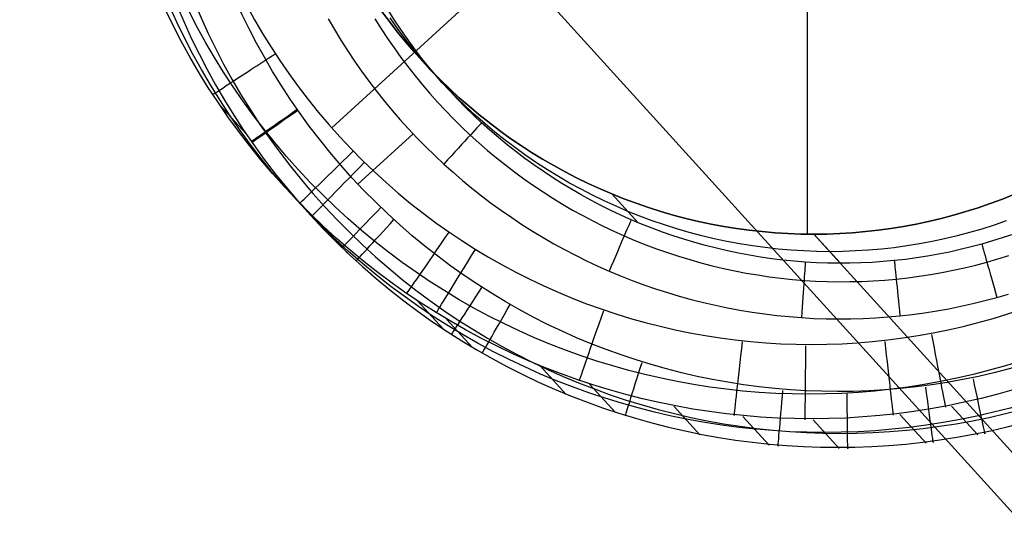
# Model space of a CAD drawing. Extents: x -274 to 274, y -220 to 276.
# Tile 51 of 164: x -225.31 to -212.12, y 205.51 to 212.31. Entities that reach past the tile are written whole.
import ezdxf

# ---------------------------------------------------------------- set-up
doc = ezdxf.new("R2010")
doc.units = 0
doc.layers.add('PREDEFINITO', color=7, linetype='CONTINUOUS')

msp = doc.modelspace()

# ---------------------------------------------------------------- linework, layer by layer
at = {"layer": 'PREDEFINITO'}
for p, q in [((-221.13, 210.861), (-198.277, 231.802)), ((-214.758, 209.438, 1), (-214.758, 223.533, 1)), ((-221.797, 216.486, 1), (-193.912, 185.77, 263.129)), ((-220.36, 212.288, 1), (-220.463, 212.427, 1)), ((-220.463, 212.427, 1), (-220.36, 212.288, 1)), ((-220.463, 212.427, 1), (-220.36, 212.288, 1)), ((-220.292, 212.305, 4.231), (-220.373, 212.432, 4.228)), ((-221.179, 212.322, 5), (-221.096, 212.178, 5)), ((-220.553, 212.321, 4.773), (-220.47, 212.189, 4.773)), ((-220.254, 212.15, 1), (-220.36, 212.288, 1)), ((-220.36, 212.288, 1), (-220.254, 212.15, 1)), ((-220.36, 212.288, 1), (-220.254, 212.15, 1)), ((-220.249, 212.194, 3), (-220.348, 212.336, 3)), ((-220.208, 212.18, 4.233), (-220.292, 212.305, 4.231)), ((-221.096, 212.178, 5), (-221.009, 212.036, 5)), ((-220.47, 212.189, 4.773), (-220.384, 212.06, 4.774)), ((-220.254, 212.15, 1), (-220.145, 212.016, 1)), ((-220.145, 212.016, 1), (-220.254, 212.15, 1)), ((-220.254, 212.15, 1), (-220.145, 212.016, 1)), ((-220.146, 212.054, 3), (-220.249, 212.194, 3)), ((-220.122, 212.057, 4.236), (-220.208, 212.18, 4.233)), ((-221.009, 212.036, 5), (-220.92, 211.896, 5)), ((-220.384, 212.06, 4.774), (-220.296, 211.932, 4.775)), ((-220.04, 211.917, 3), (-220.146, 212.054, 3)), ((-220.033, 211.884, 1), (-220.145, 212.016, 1)), ((-220.145, 212.016, 1), (-220.033, 211.884, 1)), ((-220.145, 212.016, 1), (-220.033, 211.884, 1)), ((-220.033, 211.935, 4.238), (-220.122, 212.057, 4.236)), ((-220.92, 211.896, 5), (-220.827, 211.757, 5)), ((-220.296, 211.932, 4.775), (-220.205, 211.806, 4.776)), ((-219.931, 211.782, 3), (-220.04, 211.917, 3)), ((-219.941, 211.815, 4.241), (-220.033, 211.935, 4.238)), ((-219.917, 211.754, 1), (-220.033, 211.884, 1)), ((-220.033, 211.884, 1), (-219.917, 211.754, 1)), ((-220.033, 211.884, 1), (-219.917, 211.754, 1)), ((-220.827, 211.757, 5), (-220.732, 211.621, 5)), ((-220.205, 211.806, 4.776), (-220.112, 211.682, 4.777)), ((-219.847, 211.697, 4.243), (-219.941, 211.815, 4.241)), ((-219.819, 211.65, 3), (-219.931, 211.782, 3)), ((-219.798, 211.628, 1), (-219.917, 211.754, 1)), ((-219.917, 211.754, 1), (-219.798, 211.628, 1)), ((-219.917, 211.754, 1), (-219.798, 211.628, 1)), ((-220.732, 211.621, 5), (-220.634, 211.486, 5)), ((-220.112, 211.682, 4.777), (-220.016, 211.56, 4.778)), ((-219.751, 211.581, 4.246), (-219.847, 211.697, 4.243)), ((-219.703, 211.521, 3), (-219.819, 211.65, 3)), ((-219.676, 211.504, 1), (-219.798, 211.628, 1)), ((-219.798, 211.628, 1), (-219.676, 211.504, 1)), ((-219.798, 211.628, 1), (-219.676, 211.504, 1)), ((-220.634, 211.486, 5), (-220.533, 211.354, 5)), ((-220.016, 211.56, 4.778), (-219.917, 211.44, 4.779)), ((-219.652, 211.467, 4.248), (-219.751, 211.581, 4.246)), ((-219.584, 211.394, 3), (-219.703, 211.521, 3)), ((-219.551, 211.383, 1), (-219.676, 211.504, 1)), ((-219.676, 211.504, 1), (-219.551, 211.383, 1)), ((-219.327, 211.124, 4.256), (-219.676, 211.504, 1)), ((-219.676, 211.504, 1), (-219.551, 211.383, 1)), ((-220.533, 211.354, 5), (-220.429, 211.224, 5)), ((-219.917, 211.44, 4.779), (-219.816, 211.322, 4.78)), ((-219.551, 211.356, 4.25), (-219.652, 211.467, 4.248)), ((-219.462, 211.27, 3), (-219.584, 211.394, 3)), ((-219.423, 211.265, 1), (-219.551, 211.383, 1)), ((-219.551, 211.383, 1), (-219.423, 211.265, 1)), ((-219.551, 211.383, 1), (-219.423, 211.265, 1)), ((-219.448, 211.246, 4.253), (-219.551, 211.356, 4.25)), ((-220.429, 211.224, 5), (-220.323, 211.096, 5)), ((-219.816, 211.322, 4.78), (-219.713, 211.206, 4.78)), ((-219.337, 211.149, 3), (-219.462, 211.27, 3)), ((-219.342, 211.138, 4.255), (-219.448, 211.246, 4.253)), ((-219.292, 211.151, 1), (-219.423, 211.265, 1)), ((-219.423, 211.265, 1), (-219.292, 211.151, 1)), ((-219.423, 211.265, 1), (-219.292, 211.151, 1)), ((-222.28, 210.782, 4.267), (-222.627, 211.161, 1.023)), ((-222.28, 210.783, 4.267), (-222.627, 211.161, 1.023)), ((-220.323, 211.096, 5), (-220.214, 210.97, 5)), ((-219.713, 211.206, 4.78), (-219.607, 211.093, 4.781)), ((-219.607, 211.093, 4.781), (-219.499, 210.981, 4.782)), ((-219.234, 211.033, 4.258), (-219.342, 211.138, 4.255)), ((-219.209, 211.032, 3), (-219.337, 211.149, 3)), ((-219.159, 211.04, 1), (-219.292, 211.151, 1)), ((-219.292, 211.151, 1), (-219.159, 211.04, 1)), ((-219.292, 211.151, 1), (-219.159, 211.04, 1)), ((-220.214, 210.97, 5), (-220.102, 210.847, 5)), ((-219.499, 210.981, 4.782), (-219.388, 210.872, 4.783)), ((-219.124, 210.93, 4.26), (-219.234, 211.033, 4.258)), ((-219.078, 210.917, 3), (-219.209, 211.032, 3)), ((-219.023, 210.932, 1), (-219.159, 211.04, 1)), ((-219.159, 211.04, 1), (-219.023, 210.932, 1)), ((-219.159, 211.04, 1), (-219.023, 210.932, 1)), ((-220.102, 210.847, 5), (-219.988, 210.726, 5)), ((-219.388, 210.872, 4.783), (-219.275, 210.766, 4.784)), ((-219.013, 210.83, 4.263), (-219.124, 210.93, 4.26)), ((-218.945, 210.806, 3), (-219.078, 210.917, 3)), ((-218.885, 210.827, 1), (-219.023, 210.932, 1)), ((-219.023, 210.932, 1), (-218.885, 210.827, 1)), ((-219.023, 210.932, 1), (-218.885, 210.827, 1)), ((-218.899, 210.732, 4.265), (-219.013, 210.83, 4.263)), ((-218.744, 210.726, 1), (-218.885, 210.827, 1)), ((-218.885, 210.827, 1), (-218.744, 210.726, 1)), ((-218.885, 210.827, 1), (-218.744, 210.726, 1)), ((-220.043, 210.783, 5), (-220.78, 210.108, 5)), ((-219.988, 210.726, 5), (-219.871, 210.607, 5)), ((-219.275, 210.766, 4.784), (-219.16, 210.662, 4.785)), ((-218.809, 210.698, 3), (-218.945, 210.806, 3)), ((-218.783, 210.637, 4.268), (-218.899, 210.732, 4.265)), ((-218.671, 210.594, 3), (-218.809, 210.698, 3)), ((-218.601, 210.629, 1), (-218.744, 210.726, 1)), ((-218.744, 210.726, 1), (-218.601, 210.629, 1)), ((-218.744, 210.726, 1), (-218.601, 210.629, 1)), ((-219.871, 210.607, 5), (-219.752, 210.491, 5)), ((-219.16, 210.662, 4.785), (-219.044, 210.56, 4.786)), ((-219.044, 210.56, 4.786), (-218.925, 210.461, 4.787)), ((-218.665, 210.544, 4.27), (-218.783, 210.637, 4.268)), ((-218.53, 210.493, 3), (-218.671, 210.594, 3)), ((-218.455, 210.534, 1), (-218.601, 210.629, 1)), ((-218.601, 210.629, 1), (-218.455, 210.534, 1)), ((-218.601, 210.629, 1), (-218.455, 210.534, 1)), ((-219.752, 210.491, 5), (-219.631, 210.377, 5)), ((-218.925, 210.461, 4.787), (-218.804, 210.365, 4.787)), ((-218.546, 210.454, 4.273), (-218.665, 210.544, 4.27)), ((-218.424, 210.366, 4.275), (-218.546, 210.454, 4.273)), ((-218.387, 210.395, 3), (-218.53, 210.493, 3)), ((-218.307, 210.444, 1), (-218.455, 210.534, 1)), ((-218.455, 210.534, 1), (-218.307, 210.444, 1)), ((-218.455, 210.534, 1), (-218.307, 210.444, 1)), ((-218.158, 210.357, 1), (-218.307, 210.444, 1)), ((-218.307, 210.444, 1), (-218.158, 210.357, 1)), ((-218.307, 210.444, 1), (-218.158, 210.357, 1)), ((-219.631, 210.377, 5), (-219.507, 210.267, 5)), ((-218.804, 210.365, 4.787), (-218.681, 210.271, 4.788)), ((-218.301, 210.28, 4.278), (-218.424, 210.366, 4.275)), ((-218.241, 210.301, 3), (-218.387, 210.395, 3)), ((-218.093, 210.21, 3), (-218.241, 210.301, 3)), ((-218.005, 210.273, 1), (-218.158, 210.357, 1)), ((-218.158, 210.357, 1), (-218.005, 210.273, 1)), ((-218.158, 210.357, 1), (-218.005, 210.273, 1)), ((-219.507, 210.267, 5), (-219.382, 210.159, 5)), ((-219.382, 210.159, 5), (-219.254, 210.053, 5)), ((-218.681, 210.271, 4.788), (-218.556, 210.179, 4.789)), ((-218.556, 210.179, 4.789), (-218.429, 210.091, 4.79)), ((-218.176, 210.197, 4.28), (-218.301, 210.28, 4.278)), ((-218.049, 210.117, 4.282), (-218.176, 210.197, 4.28)), ((-217.944, 210.123, 3), (-218.093, 210.21, 3)), ((-217.851, 210.194, 1), (-218.005, 210.273, 1)), ((-218.005, 210.273, 1), (-217.851, 210.194, 1)), ((-218.005, 210.273, 1), (-217.851, 210.194, 1)), ((-217.695, 210.118, 1), (-217.851, 210.194, 1)), ((-217.851, 210.194, 1), (-217.695, 210.118, 1)), ((-217.851, 210.194, 1), (-217.695, 210.118, 1)), ((-219.254, 210.053, 5), (-219.124, 209.951, 5)), ((-218.429, 210.091, 4.79), (-218.301, 210.004, 4.791)), ((-217.921, 210.039, 4.285), (-218.049, 210.117, 4.282)), ((-217.791, 210.04, 3), (-217.944, 210.123, 3)), ((-217.791, 209.965, 4.287), (-217.921, 210.039, 4.285)), ((-217.637, 209.96, 3), (-217.791, 210.04, 3)), ((-217.537, 210.045, 1), (-217.695, 210.118, 1)), ((-217.695, 210.118, 1), (-217.537, 210.045, 1)), ((-217.695, 210.118, 1), (-217.537, 210.045, 1)), ((-217.377, 209.977, 1), (-217.537, 210.045, 1)), ((-217.537, 210.045, 1), (-217.377, 209.977, 1)), ((-217.537, 210.045, 1), (-217.377, 209.977, 1)), ((-219.124, 209.951, 5), (-218.992, 209.851, 5)), ((-218.301, 210.004, 4.791), (-218.17, 209.921, 4.792)), ((-218.17, 209.921, 4.792), (-218.038, 209.84, 4.792)), ((-217.66, 209.892, 4.289), (-217.791, 209.965, 4.287)), ((-217.527, 209.823, 4.292), (-217.66, 209.892, 4.289)), ((-217.481, 209.884, 3), (-217.637, 209.96, 3)), ((-217.216, 209.912, 1), (-217.377, 209.977, 1)), ((-217.377, 209.977, 1), (-217.216, 209.912, 1)), ((-217.024, 209.592, 4.3), (-217.377, 209.977, 1)), ((-217.377, 209.977, 1), (-217.216, 209.912, 1)), ((-217.053, 209.852, 1), (-217.216, 209.912, 1)), ((-217.216, 209.912, 1), (-217.053, 209.852, 1)), ((-217.216, 209.912, 1), (-217.053, 209.852, 1)), ((-212.146, 209.909, 1), (-212.308, 209.849, 1)), ((-212.308, 209.849, 1), (-212.146, 209.909, 1)), ((-212.308, 209.849, 1), (-212.146, 209.909, 1)), ((-211.986, 209.973, 1), (-212.146, 209.909, 1)), ((-212.146, 209.909, 1), (-211.986, 209.973, 1)), ((-212.146, 209.909, 1), (-211.986, 209.973, 1)), ((-218.992, 209.851, 5), (-218.857, 209.754, 5)), ((-218.038, 209.84, 4.792), (-217.905, 209.762, 4.793)), ((-217.905, 209.762, 4.793), (-217.769, 209.687, 4.794)), ((-217.392, 209.756, 4.294), (-217.527, 209.823, 4.292)), ((-217.323, 209.812, 3), (-217.481, 209.884, 3)), ((-217.163, 209.743, 3), (-217.323, 209.812, 3)), ((-216.888, 209.795, 1), (-217.053, 209.852, 1)), ((-217.053, 209.852, 1), (-216.888, 209.795, 1)), ((-217.053, 209.852, 1), (-216.888, 209.795, 1)), ((-216.723, 209.743, 1), (-216.888, 209.795, 1)), ((-216.888, 209.795, 1), (-216.723, 209.743, 1)), ((-216.888, 209.795, 1), (-216.723, 209.743, 1)), ((-212.471, 209.792, 1), (-212.635, 209.74, 1)), ((-212.635, 209.74, 1), (-212.471, 209.792, 1)), ((-212.635, 209.74, 1), (-212.471, 209.792, 1)), ((-212.308, 209.849, 1), (-212.471, 209.792, 1)), ((-212.471, 209.792, 1), (-212.308, 209.849, 1)), ((-212.471, 209.792, 1), (-212.308, 209.849, 1)), ((-221.088, 209.349, 4.244), (-221.435, 209.728, 0.992)), ((-218.857, 209.754, 5), (-218.721, 209.66, 5)), ((-218.721, 209.66, 5), (-218.583, 209.568, 5)), ((-217.769, 209.687, 4.794), (-217.632, 209.615, 4.795)), ((-217.257, 209.693, 4.296), (-217.392, 209.756, 4.294)), ((-217.12, 209.632, 4.299), (-217.257, 209.693, 4.296)), ((-217.002, 209.679, 3), (-217.163, 209.743, 3)), ((-216.981, 209.573, 4.301), (-217.12, 209.632, 4.299)), ((-216.839, 209.618, 3), (-217.002, 209.679, 3)), ((-216.556, 209.695, 1), (-216.723, 209.743, 1)), ((-216.723, 209.743, 1), (-216.556, 209.695, 1)), ((-216.723, 209.743, 1), (-216.556, 209.695, 1)), ((-216.389, 209.65, 1), (-216.556, 209.695, 1)), ((-216.556, 209.695, 1), (-216.389, 209.65, 1)), ((-216.556, 209.695, 1), (-216.389, 209.65, 1)), ((-216.22, 209.61, 1), (-216.389, 209.65, 1)), ((-216.389, 209.65, 1), (-216.22, 209.61, 1)), ((-216.389, 209.65, 1), (-216.22, 209.61, 1)), ((-212.966, 209.648, 1), (-213.134, 209.608, 1)), ((-213.134, 209.608, 1), (-212.967, 209.648, 1)), ((-213.134, 209.608, 1), (-212.966, 209.648, 1)), ((-212.967, 209.648, 1), (-212.8, 209.692, 1)), ((-212.8, 209.692, 1), (-212.966, 209.648, 1)), ((-212.966, 209.648, 1), (-212.8, 209.692, 1)), ((-212.635, 209.74, 1), (-212.8, 209.692, 1)), ((-212.8, 209.692, 1), (-212.635, 209.74, 1)), ((-212.8, 209.692, 1), (-212.635, 209.74, 1)), ((-220.919, 209.185, 4.241), (-221.266, 209.565, 0.988)), ((-218.583, 209.568, 5), (-218.443, 209.48, 5)), ((-217.632, 209.615, 4.795), (-217.494, 209.545, 4.796)), ((-217.494, 209.545, 4.796), (-217.354, 209.479, 4.796)), ((-216.84, 209.518, 4.303), (-216.981, 209.573, 4.301)), ((-216.699, 209.466, 4.305), (-216.84, 209.518, 4.303)), ((-216.674, 209.562, 3), (-216.839, 209.618, 3)), ((-216.509, 209.509, 3), (-216.674, 209.562, 3)), ((-216.342, 209.461, 3), (-216.509, 209.509, 3)), ((-216.05, 209.574, 1), (-216.22, 209.61, 1)), ((-216.22, 209.61, 1), (-216.05, 209.574, 1)), ((-216.22, 209.61, 1), (-216.05, 209.574, 1)), ((-215.88, 209.542, 1), (-216.05, 209.574, 1)), ((-216.05, 209.574, 1), (-215.88, 209.542, 1)), ((-216.05, 209.574, 1), (-215.88, 209.542, 1)), ((-215.709, 209.515, 1), (-215.88, 209.542, 1)), ((-215.88, 209.542, 1), (-215.709, 209.515, 1)), ((-215.88, 209.542, 1), (-215.709, 209.515, 1)), ((-215.537, 209.491, 1), (-215.709, 209.515, 1)), ((-215.709, 209.515, 1), (-215.537, 209.491, 1)), ((-215.709, 209.515, 1), (-215.537, 209.491, 1)), ((-213.641, 209.514, 1), (-213.811, 209.491, 1)), ((-213.811, 209.491, 1), (-213.641, 209.514, 1)), ((-213.811, 209.491, 1), (-213.641, 209.514, 1)), ((-213.471, 209.541, 1), (-213.641, 209.514, 1)), ((-213.641, 209.514, 1), (-213.471, 209.541, 1)), ((-213.641, 209.514, 1), (-213.471, 209.541, 1)), ((-213.302, 209.573, 1), (-213.471, 209.541, 1)), ((-213.471, 209.541, 1), (-213.302, 209.573, 1)), ((-213.471, 209.541, 1), (-213.302, 209.573, 1)), ((-213.134, 209.608, 1), (-213.302, 209.573, 1)), ((-213.302, 209.573, 1), (-213.134, 209.608, 1)), ((-213.302, 209.573, 1), (-213.134, 209.608, 1)), ((-212.421, 209.507, 3), (-212.586, 209.459, 3)), ((-212.257, 209.559, 3), (-212.421, 209.507, 3)), ((-212.094, 209.615, 3), (-212.257, 209.559, 3)), ((-218.443, 209.48, 5), (-218.301, 209.394, 5)), ((-218.301, 209.394, 5), (-218.158, 209.311, 5)), ((-217.354, 209.479, 4.796), (-217.213, 209.415, 4.797)), ((-217.213, 209.415, 4.797), (-217.069, 209.355, 4.798)), ((-216.556, 209.416, 4.307), (-216.699, 209.466, 4.305)), ((-216.413, 209.37, 4.31), (-216.556, 209.416, 4.307)), ((-216.269, 209.327, 4.312), (-216.413, 209.37, 4.31)), ((-216.175, 209.417, 3), (-216.342, 209.461, 3)), ((-216.006, 209.377, 3), (-216.175, 209.417, 3)), ((-215.836, 209.341, 3), (-216.006, 209.377, 3)), ((-215.365, 209.472, 1), (-215.537, 209.491, 1)), ((-215.537, 209.491, 1), (-215.365, 209.472, 1)), ((-215.537, 209.491, 1), (-215.365, 209.472, 1)), ((-215.192, 209.457, 1), (-215.365, 209.472, 1)), ((-215.365, 209.472, 1), (-215.192, 209.457, 1)), ((-215.365, 209.472, 1), (-215.192, 209.457, 1)), ((-215.019, 209.447, 1), (-215.192, 209.457, 1)), ((-215.192, 209.457, 1), (-215.019, 209.447, 1)), ((-215.192, 209.457, 1), (-215.019, 209.447, 1)), ((-214.845, 209.44, 1), (-215.019, 209.447, 1)), ((-215.019, 209.447, 1), (-214.845, 209.44, 1)), ((-215.019, 209.447, 1), (-214.845, 209.44, 1)), ((-214.671, 209.438, 1), (-214.845, 209.44, 1)), ((-214.845, 209.44, 1), (-214.671, 209.438, 1)), ((-214.845, 209.44, 1), (-214.671, 209.438, 1)), ((-214.498, 209.44, 1), (-214.671, 209.438, 1)), ((-214.671, 209.438, 1), (-214.498, 209.44, 1)), ((-214.671, 209.438, 1), (-214.498, 209.44, 1)), ((-214.314, 209.048, 4.337), (-214.671, 209.438, 1)), ((-214.671, 209.438, 1), (-186.945, 178.896, 261.645)), ((-214.326, 209.446, 1), (-214.498, 209.44, 1)), ((-214.498, 209.44, 1), (-214.326, 209.446, 1)), ((-214.498, 209.44, 1), (-214.326, 209.446, 1)), ((-214.154, 209.457, 1), (-214.326, 209.446, 1)), ((-214.326, 209.446, 1), (-214.154, 209.457, 1)), ((-214.326, 209.446, 1), (-214.154, 209.457, 1)), ((-213.982, 209.472, 1), (-214.154, 209.457, 1)), ((-214.154, 209.457, 1), (-213.982, 209.472, 1)), ((-214.154, 209.457, 1), (-213.982, 209.472, 1)), ((-213.811, 209.491, 1), (-213.982, 209.472, 1)), ((-213.982, 209.472, 1), (-213.811, 209.491, 1)), ((-213.982, 209.472, 1), (-213.811, 209.491, 1)), ((-212.92, 209.375, 3), (-213.088, 209.339, 3)), ((-212.753, 209.415, 3), (-212.92, 209.375, 3)), ((-212.586, 209.459, 3), (-212.753, 209.415, 3)), ((-212.136, 209.392, 4.357), (-212.278, 209.348, 4.356)), ((-211.995, 209.44, 4.358), (-212.136, 209.392, 4.357)), ((-218.158, 209.311, 5), (-218.012, 209.232, 5)), ((-218.012, 209.232, 5), (-217.866, 209.155, 5)), ((-217.069, 209.355, 4.798), (-216.925, 209.297, 4.799)), ((-216.925, 209.297, 4.799), (-216.779, 209.242, 4.8)), ((-216.779, 209.242, 4.8), (-216.632, 209.191, 4.8)), ((-216.123, 209.287, 4.314), (-216.269, 209.327, 4.312)), ((-215.977, 209.249, 4.316), (-216.123, 209.287, 4.314)), ((-215.83, 209.215, 4.318), (-215.977, 209.249, 4.316)), ((-215.666, 209.309, 3), (-215.836, 209.341, 3)), ((-215.495, 209.281, 3), (-215.666, 209.309, 3)), ((-215.323, 209.258, 3), (-215.495, 209.281, 3)), ((-215.151, 209.239, 3), (-215.323, 209.258, 3)), ((-214.978, 209.224, 3), (-215.151, 209.239, 3)), ((-213.768, 209.238, 3), (-213.94, 209.223, 3)), ((-213.597, 209.257, 3), (-213.768, 209.238, 3)), ((-213.427, 209.28, 3), (-213.597, 209.257, 3)), ((-213.257, 209.308, 3), (-213.427, 209.28, 3)), ((-213.088, 209.339, 3), (-213.257, 209.308, 3)), ((-212.711, 209.232, 4.353), (-212.856, 209.199, 4.351)), ((-212.566, 209.267, 4.354), (-212.711, 209.232, 4.353)), ((-212.421, 209.306, 4.355), (-212.566, 209.267, 4.354)), ((-212.278, 209.348, 4.356), (-212.421, 209.306, 4.355)), ((-217.866, 209.155, 5), (-217.717, 209.082, 5)), ((-216.632, 209.191, 4.8), (-216.484, 209.142, 4.801)), ((-216.484, 209.142, 4.801), (-216.335, 209.097, 4.802)), ((-215.683, 209.184, 4.32), (-215.83, 209.215, 4.318)), ((-215.535, 209.156, 4.322), (-215.683, 209.184, 4.32)), ((-215.386, 209.132, 4.324), (-215.535, 209.156, 4.322)), ((-215.237, 209.11, 4.326), (-215.386, 209.132, 4.324)), ((-215.087, 209.092, 4.328), (-215.237, 209.11, 4.326)), ((-214.805, 209.213, 3), (-214.978, 209.224, 3)), ((-214.631, 209.207, 3), (-214.805, 209.213, 3)), ((-214.457, 209.204, 3), (-214.631, 209.207, 3)), ((-214.284, 209.207, 3), (-214.457, 209.204, 3)), ((-214.112, 209.213, 3), (-214.284, 209.207, 3)), ((-213.94, 209.223, 3), (-214.112, 209.213, 3)), ((-213.445, 209.101, 4.346), (-213.594, 209.084, 4.345)), ((-213.297, 209.121, 4.347), (-213.445, 209.101, 4.346)), ((-213.15, 209.144, 4.349), (-213.297, 209.121, 4.347)), ((-213.003, 209.17, 4.35), (-213.15, 209.144, 4.349)), ((-212.856, 209.199, 4.351), (-213.003, 209.17, 4.35)), ((-212.354, 209.064, 4.816), (-212.206, 209.107, 4.817)), ((-212.206, 209.107, 4.817), (-212.058, 209.153, 4.817)), ((-217.717, 209.082, 5), (-217.567, 209.012, 5)), ((-217.567, 209.012, 5), (-217.416, 208.944, 5)), ((-216.335, 209.097, 4.802), (-216.185, 209.054, 4.802)), ((-216.185, 209.054, 4.802), (-216.034, 209.015, 4.803)), ((-216.034, 209.015, 4.803), (-215.882, 208.98, 4.804)), ((-215.882, 208.98, 4.804), (-215.73, 208.947, 4.805)), ((-214.938, 209.077, 4.33), (-215.087, 209.092, 4.328)), ((-214.787, 209.065, 4.332), (-214.938, 209.077, 4.33)), ((-214.638, 209.056, 4.333), (-214.787, 209.065, 4.332)), ((-214.489, 209.051, 4.335), (-214.638, 209.056, 4.333)), ((-214.339, 209.048, 4.337), (-214.489, 209.051, 4.335)), ((-214.19, 209.049, 4.338), (-214.339, 209.048, 4.337)), ((-214.041, 209.053, 4.34), (-214.19, 209.049, 4.338)), ((-213.892, 209.06, 4.342), (-214.041, 209.053, 4.34)), ((-213.743, 209.071, 4.343), (-213.892, 209.06, 4.342)), ((-213.594, 209.084, 4.345), (-213.743, 209.071, 4.343)), ((-212.804, 208.955, 4.815), (-212.653, 208.988, 4.815)), ((-212.653, 208.988, 4.815), (-212.503, 209.025, 4.816)), ((-212.503, 209.025, 4.816), (-212.354, 209.064, 4.816)), ((-217.416, 208.944, 5), (-217.262, 208.88, 5)), ((-217.262, 208.88, 5), (-217.107, 208.819, 5)), ((-215.73, 208.947, 4.805), (-215.577, 208.918, 4.805)), ((-215.577, 208.918, 4.805), (-215.423, 208.892, 4.806)), ((-215.423, 208.892, 4.806), (-215.269, 208.869, 4.807)), ((-215.269, 208.869, 4.807), (-215.114, 208.849, 4.807)), ((-215.114, 208.849, 4.807), (-214.959, 208.833, 4.808)), ((-213.722, 208.824, 4.812), (-213.568, 208.837, 4.813)), ((-213.568, 208.837, 4.813), (-213.415, 208.854, 4.813)), ((-213.415, 208.854, 4.813), (-213.261, 208.875, 4.814)), ((-213.261, 208.875, 4.814), (-213.108, 208.898, 4.814)), ((-213.108, 208.898, 4.814), (-212.956, 208.925, 4.815)), ((-212.956, 208.925, 4.815), (-212.804, 208.955, 4.815)), ((-217.107, 208.819, 5), (-216.951, 208.761, 5)), ((-216.951, 208.761, 5), (-216.793, 208.707, 5)), ((-216.793, 208.707, 5), (-216.635, 208.656, 5)), ((-214.959, 208.833, 4.808), (-214.804, 208.82, 4.808)), ((-214.804, 208.82, 4.808), (-214.649, 208.811, 4.809)), ((-214.649, 208.811, 4.809), (-214.495, 208.805, 4.81)), ((-214.495, 208.805, 4.81), (-214.34, 208.802, 4.81)), ((-214.34, 208.802, 4.81), (-214.186, 208.803, 4.811)), ((-214.186, 208.803, 4.811), (-214.031, 208.806, 4.811)), ((-214.031, 208.806, 4.811), (-213.877, 208.813, 4.812)), ((-213.877, 208.813, 4.812), (-213.722, 208.824, 4.812)), ((-216.635, 208.656, 5), (-216.475, 208.608, 5)), ((-216.475, 208.608, 5), (-216.314, 208.564, 5)), ((-212.38, 208.548, 5), (-212.221, 208.591, 5)), ((-212.221, 208.591, 5), (-212.063, 208.637, 5)), ((-219.64, 208.171, 4.222), (-219.989, 208.551, 0.962)), ((-216.314, 208.564, 5), (-216.153, 208.523, 5)), ((-216.153, 208.523, 5), (-215.991, 208.486, 5)), ((-215.991, 208.486, 5), (-215.828, 208.452, 5)), ((-215.828, 208.452, 5), (-215.664, 208.421, 5)), ((-213.026, 208.411, 5), (-212.864, 208.44, 5)), ((-212.864, 208.44, 5), (-212.702, 208.472, 5)), ((-212.702, 208.472, 5), (-212.541, 208.509, 5)), ((-212.541, 208.509, 5), (-212.38, 208.548, 5)), ((-215.664, 208.421, 5), (-215.499, 208.394, 5)), ((-215.499, 208.394, 5), (-215.335, 208.37, 5)), ((-215.335, 208.37, 5), (-215.169, 208.35, 5)), ((-215.169, 208.35, 5), (-215.003, 208.334, 5)), ((-215.003, 208.334, 5), (-214.837, 208.321, 5)), ((-214.837, 208.321, 5), (-214.672, 208.311, 5)), ((-214.672, 208.311, 5), (-214.507, 208.306, 5)), ((-214.177, 208.304, 5), (-214.012, 208.309, 5)), ((-214.012, 208.309, 5), (-213.847, 208.317, 5)), ((-213.847, 208.317, 5), (-213.682, 208.329, 5)), ((-213.682, 208.329, 5), (-213.518, 208.344, 5)), ((-213.518, 208.344, 5), (-213.353, 208.363, 5)), ((-213.353, 208.363, 5), (-213.19, 208.385, 5)), ((-213.19, 208.385, 5), (-213.026, 208.411, 5)), ((-219.244, 207.921, 4.216), (-219.593, 208.302, 0.955)), ((-214.507, 208.306, 5), (-214.342, 208.303, 5)), ((-214.342, 208.303, 5), (-214.177, 208.304, 5)), ((-217.991, 207.293, 4.2), (-218.34, 207.675, 0.933)), ((-217.331, 207.049, 4.192), (-217.68, 207.43, 0.923)), ((-216.2, 206.751, 4.18), (-216.549, 207.133, 0.907)), ((-212.477, 206.753, 4.149), (-212.828, 207.137, 0.866)), ((-215.272, 206.614, 4.171), (-215.622, 206.997, 0.895)), ((-213.167, 206.641, 4.154), (-213.518, 207.025, 0.872)), ((-214.333, 206.569, 4.163), (-214.683, 206.951, 0.884))]:
    msp.add_line(p, q, dxfattribs=at)
at = {"layer": 'PREDEFINITO', "extrusion": (-0.011051, 0.012059, -0.999866)}
msp.add_arc((214.708, 216.496, 3.984), 9.564, 227.8754, 47.109, dxfattribs=at)
at = {"layer": 'PREDEFINITO', "extrusion": (1.72318e-16, 1.57914e-16, -1)}
msp.add_arc((214.533, 216.37, -2.5), 9.588, 228.0215, 46.9736, dxfattribs=at)
at = {"layer": 'PREDEFINITO', "extrusion": (-0.003891, 0.004543, -0.999982)}
msp.add_arc((214.741, 216.571, 1.524), 9.28, 227.9456, 47.0453, dxfattribs=at)
at = {"layer": 'PREDEFINITO', "extrusion": (0.008284, -0.009039, 0.999925)}
msp.add_arc((-214.386, 216.167, 0.52), 9.57, 132.9197, 312.0859, dxfattribs=at)
at = {"layer": 'PREDEFINITO', "extrusion": (0.00312, -0.003173, 0.99999)}
msp.add_arc((-214.339, 216.139, 3.424), 9.357, 132.9699, 312.0321, dxfattribs=at)
at = {"layer": 'PREDEFINITO'}
msp.add_arc((-214.702, 216.536), 8.575, 133.0063, 312.0025, dxfattribs=at)
at = {"layer": 'PREDEFINITO', "extrusion": (7.07183e-16, -1.70751e-16, -1)}
msp.add_arc((214.352, 216.159, -5), 8.828, 228.0071, 46.9915, dxfattribs=at)
at = {"layer": 'PREDEFINITO', "extrusion": (0.54685, -0.837231, -3.2812e-06)}
msp.add_arc((-69.919, 0.999, -298.712), 1, 178.5262, 270, dxfattribs=at)
at = {"layer": 'PREDEFINITO', "extrusion": (-0.572813, 0.819686, 3.50409e-06)}
msp.add_arc((60.712, 4.249, 299.977), 0.75, 1.1924, 89.9999, dxfattribs=at)
at = {"layer": 'PREDEFINITO', "extrusion": (-0.574135, 0.818761, 3.40953e-06)}
msp.add_arc((60.228, 4.249, 300.06), 0.75, 1.178, 89.9999, dxfattribs=at)
at = {"layer": 'PREDEFINITO', "extrusion": (0.737735, -0.675091, 0.000116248)}
msp.add_arc((6.932, 4.285, -304.052), 0.75, 0.7973, 89.9996, dxfattribs=at)
at = {"layer": 'PREDEFINITO', "extrusion": (0.697887, -0.716208, -8.36721e-06)}
msp.add_arc((-11.229, 0.997, -304.921), 1, 180.2786, 270.0001, dxfattribs=at)
at = {"layer": 'PREDEFINITO', "extrusion": (0.715172, -0.698948, -5.07495e-06)}
msp.add_arc((-3.78, 0.998, -304.893), 1, 180.5, 270, dxfattribs=at)
at = {"layer": 'PREDEFINITO', "extrusion": (-0.72033, 0.693632, 1.01623e-05)}
msp.add_arc((1.804, 4.247, 304.334), 0.75, 359.4329, 89.9997, dxfattribs=at)
at = {"layer": 'PREDEFINITO', "extrusion": (-0.738604, 0.67414, 9.49622e-06)}
msp.add_arc((-6.324, 4.247, 304.036), 0.75, 359.1915, 89.9999, dxfattribs=at)
at = {"layer": 'PREDEFINITO', "extrusion": (0.918473, -0.395484, 0.000133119)}
msp.add_arc((105.925, 4.288, -282.324), 0.75, 3.7169, 89.9985, dxfattribs=at)
at = {"layer": 'PREDEFINITO', "extrusion": (0.823256, -0.56767, -9.95372e-07)}
msp.add_arc((47.808, 1, -299.66), 1, 182.0267, 270, dxfattribs=at)
at = {"layer": 'PREDEFINITO', "extrusion": (0.850014, -0.52676, -1.26993e-05)}
msp.add_arc((62.384, 0.996, -296.544), 1, 182.4566, 270.0001, dxfattribs=at)
at = {"layer": 'PREDEFINITO', "extrusion": (0.962808, 0.270188, 4.9892e-05)}
msp.add_arc((258.172, 4.257, -147.969), 0.75, 8.0453, 89.9998, dxfattribs=at)
at = {"layer": 'PREDEFINITO', "extrusion": (0.997747, -0.067091, 0.000107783)}
msp.add_arc((193.438, 4.275, -228.329), 0.75, 6.2428, 89.9973, dxfattribs=at)
at = {"layer": 'PREDEFINITO', "extrusion": (0.994742, 0.102411, -6.90506e-05)}
msp.add_arc((229.115, 4.237, -191.059), 0.75, 7.2432, 90.001, dxfattribs=at)
at = {"layer": 'PREDEFINITO', "extrusion": (-0.840575, 0.541695, -7.40418e-06)}
msp.add_arc((-56.754, 4.252, 297.252), 0.75, 357.6978, 89.9998, dxfattribs=at)
at = {"layer": 'PREDEFINITO', "extrusion": (-0.866625, 0.498961, 2.17283e-05)}
msp.add_arc((-71.543, 4.244, 293.597), 0.75, 357.2634, 89.9999, dxfattribs=at)
at = {"layer": 'PREDEFINITO', "extrusion": (0.944831, -0.327558, -1.67713e-05)}
msp.add_arc((125.68, 0.995, -273.758), 1, 184.3048, 270.0004, dxfattribs=at)
at = {"layer": 'PREDEFINITO', "extrusion": (0.982331, 0.18715, -2.88734e-07)}
msp.add_arc((244.298, 1, -170.381), 1, 187.6729, 269.9999, dxfattribs=at)
at = {"layer": 'PREDEFINITO', "extrusion": (0.993851, -0.110725, -1.5359e-05)}
msp.add_arc((182.843, 0.996, -237.333), 1, 185.9493, 270.0004, dxfattribs=at)
at = {"layer": 'PREDEFINITO', "extrusion": (0.999939, -0.011086, -3.12053e-06)}
msp.add_arc((205.551, 0.999, -217.07), 1, 186.5921, 270, dxfattribs=at)
at = {"layer": 'PREDEFINITO', "extrusion": (0.993567, 0.113248, -3.12329e-06)}
msp.add_arc((230.865, 0.999, -188.788), 1, 187.3028, 270.0001, dxfattribs=at)
at = {"layer": 'PREDEFINITO', "extrusion": (-0.954016, 0.299756, 1.26615e-05)}
msp.add_arc((-133.128, 4.247, 269.262), 0.75, 355.4645, 89.9996, dxfattribs=at)
at = {"layer": 'PREDEFINITO', "extrusion": (-0.991187, -0.13247, 7.63062e-06)}
msp.add_arc((-233.802, 4.249, 183.82), 0.75, 352.5975, 89.9999, dxfattribs=at)
at = {"layer": 'PREDEFINITO', "extrusion": (-0.978677, -0.205405, -1.18868e-06)}
msp.add_arc((-246.731, 4.25, 165.381), 0.75, 352.241, 90, dxfattribs=at)
at = {"layer": 'PREDEFINITO', "extrusion": (-0.996304, 0.085899, 2.05336e-05)}
msp.add_arc((-188.104, 4.245, 232.103), 0.75, 353.8848, 89.9999, dxfattribs=at)
at = {"layer": 'PREDEFINITO', "extrusion": (-0.999927, -0.012048, -1.4927e-05)}
msp.add_arc((-209.88, 4.253, 211.714), 0.75, 353.2669, 90, dxfattribs=at)

doc.saveas('drawing.dxf')
